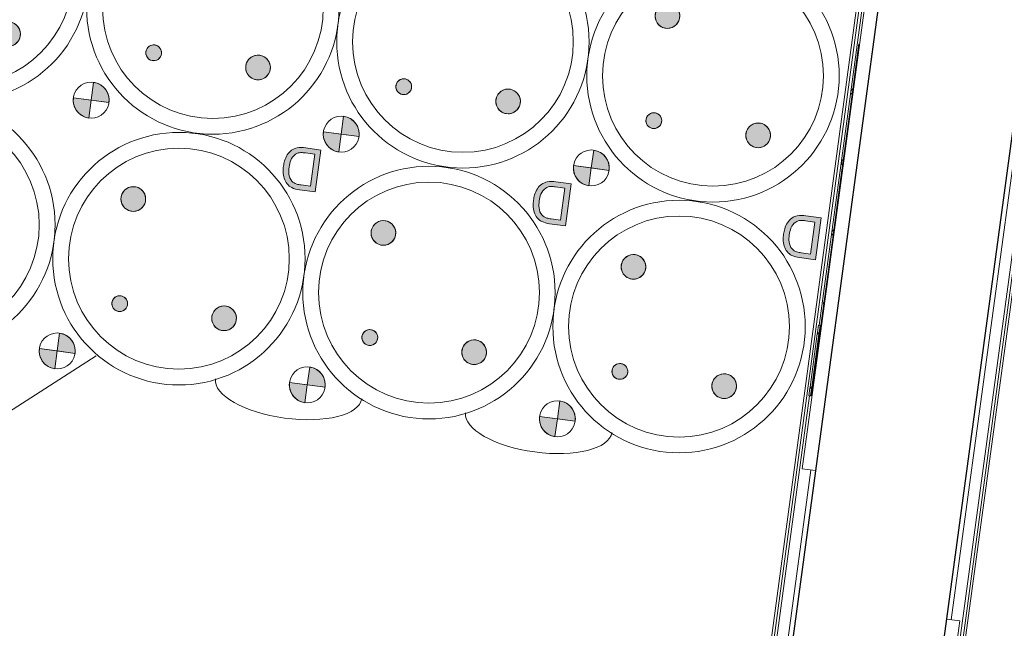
# Model space of a CAD drawing. Header units: millimetres. Extents: x -2845 to 74565, y -36590 to 13748.
# Tile 29 of 90: x 48577 to 49202, y -26968 to -26582. Entities that reach past the tile are written whole.
import ezdxf

# ---------------------------------------------------------------- set-up
doc = ezdxf.new("R2010")
doc.units = ezdxf.units.MM
for name, color, linetype, lineweight in [('A-DETL-GENF', 7, 'Continuous', 18), ('A-FLOR-HRAL', 7, 'Continuous', 18), ('A-WALL', 7, 'Continuous', 25), ('CABLES', 7, 'Continuous', 18), ('INSTAL ELECTRIQUE', 7, 'Continuous', 18)]:
    doc.layers.add(name, color=color, linetype=linetype, lineweight=lineweight)

# ---------------------------------------------------------------- blocks, each defined once
blk = doc.blocks.new('Garde-corps - Garde-corps-509925-2021_015_1111_DCE_1_50_N0 FINI_CFO_PCN')
at = {"layer": 'A-FLOR-HRAL'}
for p, q in [((-4428.55, -30182.04), (-3599.18, -24060.41)), ((-4426.69, -30180.62), (-3597.76, -24062.27)), ((-4000.49, -27009.51), (-3899.12, -26261.34)), ((-4001.31, -26962.47), (-3936.59, -26484.83))]:
    blk.add_line(p, q, dxfattribs=at)
blk = doc.blocks.new('Garde-corps - Garde-corps-510088-2021_015_1111_DCE_1_50_N0 FINI_CFO_PCN')
at = {"layer": 'A-FLOR-HRAL'}
for p, q in [((-3718.7, -24045.89), (-4547.63, -30164.24)), ((-3716.84, -24044.47), (-4546.21, -30166.1)), ((-4044.28, -26474.28), (-4085.16, -26776.02)), ((-4085.79, -26780.68), (-4085.9, -26781.46)), ((-4090.46, -26815.18), (-4090.57, -26815.96)), ((-4091.2, -26820.62), (-4192.56, -27568.78)), ((-4090.38, -26867.65), (-4155.09, -27345.29))]:
    blk.add_line(p, q, dxfattribs=at)
blk = doc.blocks.new('B02_ARC_rvt-1-2021_015_1111_DCE_1_50_N0 FINI_CFO_PCN')
at = {"layer": 'A-WALL'}
for p, q in [((-3701.81, -24021.9), (-4536.04, -30179.45)), ((-4441.9, -30192.2), (-3607.67, -24034.66))]:
    blk.add_line(p, q, dxfattribs=at)
at = {"layer": 'A-FLOR-HRAL', "lineweight": 18}
for name in ['Garde-corps - Garde-corps-510088-2021_015_1111_DCE_1_50_N0 FINI_CFO_PCN', 'Garde-corps - Garde-corps-509925-2021_015_1111_DCE_1_50_N0 FINI_CFO_PCN']:
    blk.add_blockref(name, (0, 0), dxfattribs=at)
blk = doc.blocks.new('603_10POSTES_CLS_PUI_LEGRAND - 6X PC2P_T_45__A_D _ 2X PC2P_T_45__A _ 2X RJ45-V21-2021_015_1111_DCE_1_50_N0 FINI_CFO_PCN')
at = {"layer": 'A-DETL-GENF'}
h = blk.add_hatch(color=256, dxfattribs=at)
h.paths.add_polyline_path([(26.67, -18), (-0.15, -18), (-0.04, -30.44), (1.35, -34.86), (4.03, -37.71), (7.74, -39.46), (13.25, -40.16), (18.77, -39.46), (22.47, -37.71), (25.15, -34.86), (26.51, -30.64), (26.67, -28.11)])
h.paths.add_polyline_path([(23.5, -21.55), (23.06, -31.51), (21.84, -33.56), (19.21, -35.51), (15.47, -36.42), (11.03, -36.42), (7.29, -35.51), (4.66, -33.56), (3.44, -31.51), (3, -27.52), (3, -21.55), (22.53, -21.55)])
for points in [[(-38.75, -64.55), (-39.8, -60.64), (-42.66, -57.78), (-46.57, -56.73), (-48.6, -57), (-52.11, -59.02), (-53.35, -60.64), (-54.4, -64.55), (-53.35, -68.46), (-52.11, -70.09), (-48.6, -72.11), (-46.57, -72.38), (-42.66, -71.33), (-41.04, -70.09), (-39.02, -66.58)], [(121.56, -64.55), (120.51, -60.64), (117.65, -57.78), (113.74, -56.73), (111.71, -57), (108.2, -59.02), (106.96, -60.64), (105.91, -64.55), (106.96, -68.46), (108.2, -70.09), (111.71, -72.11), (113.74, -72.38), (117.65, -71.33), (119.27, -70.09), (121.29, -66.58)], [(-105.9, -131.71), (-106.95, -127.79), (-108.2, -126.17), (-111.7, -124.15), (-115.75, -124.15), (-119.26, -126.17), (-121.28, -129.68), (-121.28, -133.73), (-119.26, -137.24), (-115.75, -139.26), (-113.73, -139.53), (-109.82, -138.48), (-106.95, -135.62)], [(54.41, -131.71), (53.36, -127.79), (52.12, -126.17), (48.61, -124.15), (44.56, -124.15), (41.05, -126.17), (39.03, -129.68), (39.03, -133.73), (41.05, -137.24), (44.56, -139.26), (46.58, -139.53), (50.5, -138.48), (53.36, -135.62)], [(-41.92, -131.36), (-43.38, -127.83), (-45.62, -126.53), (-49.42, -127.03), (-51.25, -128.86), (-51.92, -131.36), (-51.25, -133.86), (-49.42, -135.69), (-46.92, -136.36), (-43.38, -134.9), (-42.09, -132.66)], [(118.39, -131.36), (116.93, -127.83), (114.69, -126.53), (110.89, -127.03), (109.06, -128.86), (108.39, -131.36), (109.06, -133.86), (110.89, -135.69), (113.39, -136.36), (116.93, -134.9), (118.22, -132.66)], [(-11.87, -155.2), (-14.82, -155.58), (-17.57, -156.72), (-19.93, -158.54), (-21.74, -160.9), (-22.88, -163.65), (-23.27, -166.6), (-11.87, -166.6)], [(148.44, -155.2), (145.49, -155.58), (142.74, -156.72), (140.38, -158.54), (138.57, -160.9), (137.43, -163.65), (137.05, -166.6), (148.44, -166.6)], [(-0.46, -166.6), (-11.87, -166.6), (-11.78, -177.99), (-8.83, -177.58), (-6.16, -176.47), (-3.8, -174.66), (-1.99, -172.3), (-0.85, -169.55)], [(159.85, -166.6), (148.44, -166.6), (148.53, -177.99), (151.48, -177.58), (154.15, -176.47), (156.51, -174.66), (158.32, -172.3), (159.46, -169.55)], [(-38.75, -224.55), (-39.8, -220.64), (-42.66, -217.78), (-46.57, -216.73), (-48.6, -217), (-52.11, -219.02), (-53.35, -220.64), (-54.4, -224.55), (-53.35, -228.46), (-52.11, -230.09), (-48.6, -232.11), (-46.57, -232.38), (-42.66, -231.33), (-41.04, -230.09), (-39.02, -226.58)], [(121.56, -224.55), (120.2, -220.23), (117.65, -217.78), (113.74, -216.73), (111.71, -217), (108.2, -219.02), (106.58, -222.07), (105.91, -224.55), (106.96, -228.46), (108.2, -230.09), (111.71, -232.11), (113.74, -232.38), (117.65, -231.33), (119.27, -230.09), (121.29, -226.58)], [(-41.92, -291.36), (-43.38, -287.83), (-45.62, -286.53), (-49.42, -287.03), (-51.25, -288.86), (-51.92, -291.36), (-51.25, -293.86), (-49.42, -295.69), (-46.92, -296.36), (-43.38, -294.9), (-42.09, -292.66)], [(54.41, -291.71), (53.36, -287.79), (52.12, -286.17), (48.61, -284.15), (44.56, -284.15), (41.05, -286.17), (39.03, -289.68), (39.03, -293.73), (41.05, -297.24), (44.56, -299.26), (46.58, -299.53), (50.5, -298.48), (53.36, -295.62)], [(118.39, -291.36), (116.93, -287.83), (114.69, -286.53), (110.89, -287.03), (109.06, -288.86), (108.39, -291.36), (109.06, -293.86), (110.89, -295.69), (113.39, -296.36), (116.93, -294.9), (118.22, -292.66)], [(-11.87, -315.2), (-14.82, -315.58), (-17.57, -316.72), (-19.93, -318.54), (-21.74, -320.9), (-22.88, -323.65), (-23.27, -326.6), (-11.87, -326.6)], [(148.44, -315.2), (145.22, -315.7), (142.74, -316.72), (140.38, -318.54), (138.57, -320.9), (137.43, -323.65), (137.05, -326.6), (148.44, -326.6), (148.44, -315.26)], [(-0.46, -326.6), (-11.87, -326.6), (-11.87, -338), (-8.92, -337.61), (-5.75, -336.15), (-3.8, -334.66), (-1.99, -332.3), (-0.85, -329.55)], [(159.85, -326.6), (148.44, -326.6), (148.53, -337.99), (151.48, -337.58), (154.15, -336.47), (156.51, -334.66), (158.32, -332.3), (159.46, -329.55)], [(-38.75, -384.55), (-39.8, -380.64), (-42.66, -377.78), (-46.57, -376.73), (-48.6, -377), (-52.11, -379.02), (-53.35, -380.64), (-54.4, -384.55), (-53.35, -388.46), (-52.11, -390.09), (-48.6, -392.11), (-46.57, -392.38), (-42.66, -391.33), (-41.04, -390.09), (-39.02, -386.58)], [(121.56, -384.55), (120.51, -380.64), (117.65, -377.78), (113.74, -376.73), (111.71, -377), (108.2, -379.02), (106.96, -380.64), (105.91, -384.55), (106.96, -388.46), (108.2, -390.09), (111.71, -392.11), (113.74, -392.38), (117.65, -391.33), (119.27, -390.09), (121.29, -386.58)], [(-41.92, -451.36), (-43.38, -447.83), (-45.62, -446.53), (-49.42, -447.03), (-51.25, -448.86), (-51.92, -451.36), (-51.25, -453.86), (-49.42, -455.69), (-46.92, -456.36), (-43.38, -454.9), (-42.09, -452.66)], [(54.41, -451.71), (53.36, -447.79), (52.12, -446.17), (48.61, -444.15), (44.56, -444.15), (41.05, -446.17), (39.03, -449.68), (39.03, -453.73), (41.05, -457.24), (44.56, -459.26), (46.58, -459.53), (50.5, -458.48), (53.36, -455.62)], [(118.39, -451.36), (116.93, -447.83), (114.69, -446.53), (110.89, -447.03), (109.06, -448.86), (108.39, -451.36), (109.06, -453.86), (110.89, -455.69), (113.39, -456.36), (116.93, -454.9), (118.22, -452.66)], [(-11.87, -475.2), (-14.82, -475.58), (-17.57, -476.72), (-19.93, -478.54), (-21.74, -480.9), (-22.88, -483.65), (-23.27, -486.6), (-11.87, -486.6)], [(148.44, -475.2), (145.49, -475.58), (142.74, -476.72), (140.38, -478.54), (138.57, -480.9), (137.43, -483.65), (137.05, -486.6), (148.44, -486.6)], [(-0.46, -486.6), (-11.87, -486.6), (-11.78, -497.99), (-8.83, -497.58), (-6.16, -496.47), (-3.8, -494.66), (-1.99, -492.3), (-0.85, -489.55)], [(159.85, -486.6), (148.44, -486.6), (148.53, -497.99), (151.48, -497.58), (154.15, -496.47), (156.51, -494.66), (158.32, -492.3), (159.46, -489.55)]]:
    blk.add_hatch(color=256, dxfattribs=at).paths.add_polyline_path(points)
h = blk.add_hatch(color=256, dxfattribs=at)
h.paths.add_polyline_path([(26.67, -178), (-0.15, -178), (-0.04, -190.44), (1.35, -194.86), (4.03, -197.71), (7.74, -199.46), (13.25, -200.16), (18.77, -199.46), (22.47, -197.71), (25.15, -194.86), (26.51, -190.64), (26.67, -188.11)])
h.paths.add_polyline_path([(23.5, -181.55), (23.06, -191.51), (21.84, -193.56), (19.21, -195.51), (15.47, -196.42), (11.03, -196.42), (7.29, -195.51), (4.66, -193.56), (3.44, -191.51), (3, -187.52), (3, -181.55)])
h = blk.add_hatch(color=256, dxfattribs=at)
h.paths.add_polyline_path([(26.67, -338), (-0.15, -338), (-0.04, -350.44), (1.35, -354.86), (4.03, -357.71), (7.74, -359.46), (13.25, -360.16), (18.77, -359.46), (22.47, -357.71), (25.15, -354.86), (26.51, -350.64), (26.67, -348.11)])
h.paths.add_polyline_path([(23.5, -341.55), (23.06, -351.51), (21.84, -353.56), (19.21, -355.51), (15.47, -356.42), (11.03, -356.42), (7.29, -355.51), (4.66, -353.56), (3.44, -351.51), (3, -347.52), (3, -341.55)])
h = blk.add_hatch(color=256, dxfattribs=at)
h.paths.add_polyline_path([(-38.44, -544.42), (-39.49, -540.51), (-41.12, -538.67), (-44.24, -536.87), (-48.29, -536.87), (-51.8, -538.89), (-53.04, -540.51), (-54.09, -544.42), (-53.82, -546.45), (-51.8, -549.96), (-48.29, -551.98), (-44.24, -551.98), (-40.73, -549.96), (-39.49, -548.34)])
h.paths.add_polyline_path([(-41.78, -609.94), (-44.11, -606.9), (-45.31, -606.4), (-49.11, -606.9), (-50.94, -608.73), (-51.44, -612.53), (-50.14, -614.77), (-46.61, -616.23), (-43.07, -614.77), (-42.28, -613.73)])
h.paths.add_polyline_path([(-105.59, -611.58), (-106.64, -607.66), (-107.88, -606.04), (-111.39, -604.02), (-113.42, -603.75), (-117.33, -604.8), (-118.95, -606.04), (-120.97, -609.55), (-120.97, -613.6), (-118.95, -617.11), (-117.33, -618.35), (-113.42, -619.4), (-109.5, -618.35), (-106.64, -615.49)])
for p, q in [((-0.15, -18), (-0.15, -27.7)), ((26.67, -18), (-0.15, -18)), ((26.67, -28.11), (26.67, -18)), ((3, -21.55), (23.5, -21.55)), ((3, -27.52), (3, -21.55)), ((23.5, -21.55), (23.5, -27.52)), ((-11.87, -178), (-11.87, -155.19)), ((-11.87, -166.6), (-11.87, -155.2)), ((148.44, -178), (148.44, -155.19)), ((148.44, -166.6), (148.44, -155.2)), ((-23.27, -166.6), (-11.87, -166.6)), ((-0.46, -166.6), (-11.87, -166.6)), ((-11.87, -166.6), (-11.87, -178)), ((137.05, -166.6), (148.44, -166.6)), ((159.85, -166.6), (148.44, -166.6)), ((148.44, -166.6), (148.44, -178)), ((-0.15, -178), (-0.15, -187.7)), ((26.67, -178), (-0.15, -178)), ((26.67, -188.11), (26.67, -178)), ((3, -181.55), (23.5, -181.55)), ((3, -187.52), (3, -181.55)), ((23.5, -181.55), (23.5, -187.52)), ((-11.87, -338), (-11.87, -315.19)), ((-11.87, -326.6), (-11.87, -315.2)), ((148.44, -338), (148.44, -315.19)), ((148.44, -326.6), (148.44, -315.2)), ((-23.27, -326.6), (-11.87, -326.6)), ((-0.46, -326.6), (-11.87, -326.6)), ((-11.87, -326.6), (-11.87, -338)), ((137.05, -326.6), (148.44, -326.6)), ((159.85, -326.6), (148.44, -326.6)), ((148.44, -326.6), (148.44, -338)), ((-0.15, -338), (-0.15, -347.7)), ((26.67, -338), (-0.15, -338)), ((3, -341.55), (23.5, -341.55)), ((3, -347.52), (3, -341.55)), ((23.5, -341.55), (23.5, -347.52)), ((26.67, -348.11), (26.67, -338)), ((-11.87, -498), (-11.87, -475.19)), ((-11.87, -486.6), (-11.87, -475.2)), ((148.44, -498), (148.44, -475.19)), ((148.44, -486.6), (148.44, -475.2)), ((-23.27, -486.6), (-11.87, -486.6)), ((-0.46, -486.6), (-11.87, -486.6)), ((-11.87, -486.6), (-11.87, -498)), ((137.05, -486.6), (148.44, -486.6)), ((159.85, -486.6), (148.44, -486.6)), ((148.44, -486.6), (148.44, -498))]:
    blk.add_line(p, q, dxfattribs=at)
for centre, radius in [((-80.15, -98), 80), ((80.16, -98), 80), ((-80.15, -98), 70), ((80.16, -98), 70), ((-46.57, -64.55), 7.82), ((113.74, -64.55), 7.82), ((-113.73, -131.71), 7.82), ((46.58, -131.71), 7.82), ((-46.92, -131.36), 5), ((113.39, -131.36), 5), ((-11.87, -166.6), 11.4), ((148.44, -166.6), 11.4), ((-80.15, -258), 80), ((80.16, -258), 80), ((-80.15, -258), 70), ((80.16, -258), 70), ((-46.57, -224.55), 7.82), ((113.74, -224.55), 7.82), ((-46.92, -291.36), 5), ((46.58, -291.71), 7.82), ((113.39, -291.36), 5), ((-11.87, -326.6), 11.4), ((148.44, -326.6), 11.4), ((-80.15, -418), 80), ((80.16, -418), 80), ((-80.15, -418), 70), ((80.16, -418), 70), ((-46.57, -384.55), 7.82), ((113.74, -384.55), 7.82), ((-46.92, -451.36), 5), ((46.58, -451.71), 7.82), ((113.39, -451.36), 5), ((-11.87, -486.6), 11.4), ((148.44, -486.6), 11.4), ((-79.84, -578), 80), ((80.16, -578), 80), ((-79.84, -578), 70), ((80.16, -578), 70), ((-46.26, -544.42), 7.82)]:
    blk.add_circle(centre, radius, dxfattribs=at)
for centre, radius, start, end in [((15.81, -28.41), 15.97, 177.45922, 197.13267), ((22.57, -27.65), 19.57, 179.61776, 187.89761), ((8.75, -29.75), 5.59, 186.11153, 223.01632), ((17.76, -29.75), 5.59, 316.98368, 353.88847), ((3.93, -27.65), 19.57, 352.10239, 0.38224), ((10.7, -28.41), 15.97, 342.86733, 1.05339), ((8.62, -30.42), 8.52, 198.44327, 224.39986), ((9.89, -29.6), 10, 222.66184, 245.65017), ((10.81, -28.01), 8.29, 222.03694, 256.25499), ((12.87, -18.37), 18.14, 257.16704, 271.19003), ((13.63, -18.37), 18.14, 268.80997, 282.83296), ((15.69, -28.01), 8.29, 283.74501, 317.96306), ((16.61, -29.6), 10, 294.34983, 317.33816), ((17.88, -30.42), 8.52, 315.60014, 341.55673), ((12.37, -24.22), 15.93, 245.52813, 260.68689), ((12.96, -18.47), 21.69, 261.60098, 270.77949), ((13.55, -18.47), 21.69, 269.22051, 278.39902), ((14.14, -24.22), 15.93, 279.31311, 294.47187), ((-46.57, -64.55), 7.82, 45, 225), ((-46.57, -64.55), 7.82, 225, 45), ((113.74, -64.55), 7.82, 45, 225), ((113.74, -64.55), 7.82, 225, 45), ((-113.73, -131.71), 7.82, 45, 225), ((46.58, -131.71), 7.82, 45, 225), ((-113.73, -131.71), 7.82, 225, 45), ((-46.92, -131.36), 5, 45, 225), ((-46.92, -131.36), 5, 225, 45), ((46.58, -131.71), 7.82, 225, 45), ((113.39, -131.36), 5, 45, 225), ((113.39, -131.36), 5, 225, 45), ((-11.87, -166.6), 11.4, 90, 180), ((148.44, -166.6), 11.4, 90, 180), ((-11.87, -166.6), 11.4, 270, 0), ((148.44, -166.6), 11.4, 270, 0), ((15.81, -188.41), 15.97, 177.45922, 197.13267), ((8.62, -190.42), 8.52, 198.44327, 224.39986), ((22.57, -187.65), 19.57, 179.61776, 187.89761), ((8.75, -189.75), 5.59, 186.11153, 223.01632), ((17.76, -189.75), 5.59, 316.98368, 353.88847), ((3.93, -187.65), 19.57, 352.10239, 0.38224), ((17.88, -190.42), 8.52, 315.60014, 341.55673), ((10.7, -188.41), 15.97, 342.86733, 1.05339), ((9.89, -189.6), 10, 222.66184, 245.65017), ((10.81, -188.01), 8.29, 222.03694, 256.25499), ((12.37, -184.22), 15.93, 245.52813, 260.68689), ((12.87, -178.37), 18.14, 257.16704, 271.19003), ((13.63, -178.37), 18.14, 268.80997, 282.83296), ((14.14, -184.22), 15.93, 279.31311, 294.47187), ((15.69, -188.01), 8.29, 283.74501, 317.96306), ((16.61, -189.6), 10, 294.34983, 317.33816), ((12.96, -178.47), 21.69, 261.60098, 270.77949), ((13.55, -178.47), 21.69, 269.22051, 278.39902), ((-46.57, -224.55), 7.82, 45, 225), ((113.74, -224.55), 7.82, 45, 225), ((-46.57, -224.55), 7.82, 225, 45), ((113.74, -224.55), 7.82, 225, 45), ((-46.92, -291.36), 5, 45, 225), ((46.58, -291.71), 7.82, 45, 225), ((46.58, -291.71), 7.82, 225, 45), ((113.39, -291.36), 5, 45, 225), ((-46.92, -291.36), 5, 225, 45), ((113.39, -291.36), 5, 225, 45), ((-11.87, -326.6), 11.4, 90, 180), ((148.44, -326.6), 11.4, 90, 180), ((-11.87, -326.6), 11.4, 270, 0), ((148.44, -326.6), 11.4, 270, 0), ((15.81, -348.41), 15.97, 177.45922, 197.13267), ((22.57, -347.65), 19.57, 179.61776, 187.89761), ((3.93, -347.65), 19.57, 352.10239, 0.38224), ((10.7, -348.41), 15.97, 342.86733, 1.05339), ((8.62, -350.42), 8.52, 198.44327, 224.39986), ((8.75, -349.75), 5.59, 186.11153, 223.01632), ((10.81, -348.01), 8.29, 222.03694, 256.25499), ((15.69, -348.01), 8.29, 283.74501, 317.96306), ((17.76, -349.75), 5.59, 316.98368, 353.88847), ((17.88, -350.42), 8.52, 315.60014, 341.55673), ((9.89, -349.6), 10, 222.66184, 245.65017), ((12.37, -344.22), 15.93, 245.52813, 260.68689), ((12.87, -338.37), 18.14, 257.16704, 271.19003), ((12.96, -338.47), 21.69, 261.60098, 270.77949), ((13.63, -338.37), 18.14, 268.80997, 282.83296), ((13.55, -338.47), 21.69, 269.22051, 278.39902), ((14.14, -344.22), 15.93, 279.31311, 294.47187), ((16.61, -349.6), 10, 294.34983, 317.33816), ((-46.57, -384.55), 7.82, 45, 225), ((-46.57, -384.55), 7.82, 225, 45), ((113.74, -384.55), 7.82, 45, 225), ((113.74, -384.55), 7.82, 225, 45), ((-46.92, -451.36), 5, 45, 225), ((-46.92, -451.36), 5, 225, 45), ((46.58, -451.71), 7.82, 45, 225), ((46.58, -451.71), 7.82, 225, 45), ((113.39, -451.36), 5, 45, 225), ((113.39, -451.36), 5, 225, 45), ((-11.87, -486.6), 11.4, 90, 180), ((148.44, -486.6), 11.4, 90, 180), ((-11.87, -486.6), 11.4, 270, 0), ((148.44, -486.6), 11.4, 270, 0), ((-46.26, -544.42), 7.82, 90, 270), ((-46.26, -544.42), 7.82, 270, 90)]:
    blk.add_arc(centre, radius, start, end, dxfattribs=at)
at = {"layer": 'INSTAL ELECTRIQUE'}
for centre in [(152.46, -178.01), (152.46, -338.01)]:
    blk.add_ellipse(centre, major_axis=(0, 46.77), ratio=0.400501, start_param=3.141593, end_param=6.283185, dxfattribs=at)
blk = doc.blocks.new('Legrand_Mosaic_plaque_2x10_mod_blanc_078828L - Legrand_Mosaic_plaque_2x10_mod_blanc_078828L-4777335-2021_015_1111_DCE_1_50_N0 FINI_CFO_PCN')
at = {"layer": 'INSTAL ELECTRIQUE'}
for p, q in [((-4793.47, -17950.11), (-4756.49, -17634.27)), ((-4756.49, -17634.27), (-4764.93, -17633.28)), ((-4801.92, -17949.12), (-4793.47, -17950.11))]:
    blk.add_line(p, q, dxfattribs=at)
blk = doc.blocks.new('Legrand_Mosaic_prise_2P_T_FB_surface_à_détrompage_2_mod_rouge_077170L - Legrand_Mosaic_prise_2P_T_FB_surface_à_détrompage_2_mod_rouge_077170L-921805-2021_015_1111_DCE_1_50_N0 FINI_CFO_PCN')
at = {"layer": 'INSTAL ELECTRIQUE'}
blk.add_line((-4782.34, -17859.29), (-4787.57, -17903.98), dxfattribs=at)
at = {"layer": 'INSTAL ELECTRIQUE', "flags": 128}
for points in [[(-4783.73, -17871.91), (-4783.67, -17871.97), (-4783.61, -17872.03), (-4783.55, -17872.09), (-4783.5, -17872.15), (-4783.45, -17872.22), (-4783.4, -17872.29), (-4783.35, -17872.36), (-4783.31, -17872.43), (-4783.26, -17872.5), (-4783.23, -17872.58), (-4783.19, -17872.65), (-4783.16, -17872.73), (-4783.13, -17872.81), (-4783.1, -17872.89), (-4783.08, -17872.97), (-4783.06, -17873.05), (-4783.04, -17873.13), (-4783.03, -17873.22), (-4783.02, -17873.3), (-4783.02, -17873.38), (-4783.01, -17873.47), (-4783.01, -17873.55), (-4783.02, -17873.64), (-4783.02, -17873.72), (-4783.03, -17873.74)], [(-4783.03, -17873.74), (-4783.04, -17873.83), (-4783.05, -17873.91), (-4783.07, -17873.99), (-4783.09, -17874.07), (-4783.12, -17874.15), (-4783.14, -17874.23), (-4783.18, -17874.31), (-4783.21, -17874.39), (-4783.25, -17874.46), (-4783.29, -17874.54), (-4783.33, -17874.61), (-4783.38, -17874.68), (-4783.42, -17874.75), (-4783.48, -17874.81), (-4783.53, -17874.88), (-4783.59, -17874.94), (-4783.64, -17875), (-4783.71, -17875.06), (-4783.77, -17875.11), (-4783.83, -17875.16), (-4783.9, -17875.21), (-4783.97, -17875.26), (-4784.04, -17875.31), (-4784.12, -17875.35)]]:
    blk.add_lwpolyline(points, dxfattribs=at)
blk = doc.blocks.new('Legrand_Mosaic_link_prise_2P_T_FB_surface_2_mod_blanc_077145L - Legrand_Mosaic_link_prise_2P_T_FB_surface_2_mod_blanc_077145L-V42-2021_015_1111_DCE_1_50_N0 FINI_CFO_PCN')
at = {"layer": 'INSTAL ELECTRIQUE'}
blk.add_line((-4766.63, -17725.2), (-4771.87, -17769.9), dxfattribs=at)
at = {"layer": 'INSTAL ELECTRIQUE', "flags": 128}
for points in [[(-4768.11, -17739.57), (-4768.12, -17739.65), (-4768.14, -17739.73), (-4768.16, -17739.81), (-4768.18, -17739.9), (-4768.2, -17739.98), (-4768.23, -17740.06), (-4768.26, -17740.13), (-4768.3, -17740.21), (-4768.33, -17740.29)], [(-4768.17, -17738.79), (-4768.15, -17738.88), (-4768.13, -17738.96), (-4768.12, -17739.04), (-4768.11, -17739.12), (-4768.1, -17739.21), (-4768.1, -17739.29), (-4768.1, -17739.38), (-4768.1, -17739.46), (-4768.11, -17739.54), (-4768.11, -17739.57)]]:
    blk.add_lwpolyline(points, dxfattribs=at)
blk = doc.blocks.new('Legrand_Mosaic_prise_RJ45_cat_6_FTP_2_mod_blanc_076565 - Legrand_Mosaic_prise_RJ45_cat_6_FTP_2_mod_blanc_076565-V43-2021_015_1111_DCE_1_50_N0 FINI_CFO_PCN')
at = {"layer": 'INSTAL ELECTRIQUE'}
for p, q in [((-4761.4, -17680.51), (-4766.63, -17725.2)), ((-4761.54, -17686.02), (-4761.45, -17685.24)), ((-4761.45, -17685.24), (-4761.54, -17686.02)), ((-4761.45, -17685.24), (-4760.9, -17680.57)), ((-4761.45, -17685.24), (-4760.46, -17685.35)), ((-4760.9, -17680.57), (-4759.91, -17680.68)), ((-4760.55, -17686.14), (-4760.46, -17685.35)), ((-4760.46, -17685.35), (-4760.55, -17686.14)), ((-4759.91, -17680.68), (-4760.46, -17685.35)), ((-4765.5, -17719.81), (-4761.54, -17686.02)), ((-4760.55, -17686.14), (-4764.5, -17719.93)), ((-4761.54, -17686.02), (-4760.55, -17686.14)), ((-4766.14, -17725.26), (-4765.59, -17720.59)), ((-4765.59, -17720.59), (-4765.5, -17719.81)), ((-4765.5, -17719.81), (-4765.59, -17720.59)), ((-4764.6, -17720.71), (-4765.59, -17720.59)), ((-4765.5, -17719.81), (-4764.5, -17719.93)), ((-4764.6, -17720.71), (-4765.14, -17725.38)), ((-4764.6, -17720.71), (-4764.5, -17719.93)), ((-4764.5, -17719.93), (-4764.6, -17720.71)), ((-4766.14, -17725.26), (-4765.14, -17725.38))]:
    blk.add_line(p, q, dxfattribs=at)
blk = doc.blocks.new('Legrand_Mosaic_prise_2P_T_FB_surface_à_détrompage_2_mod_rouge_077170L - Legrand_Mosaic_prise_2P_T_FB_surface_à_détrompage_2_mod_rouge_077170L-V44-2021_015_1111_DCE_1_50_N0 FINI_CFO_PCN')
at = {"layer": 'INSTAL ELECTRIQUE', "flags": 128}
for points in [[(-4783.4, -17872.29), (-4783.35, -17872.36), (-4783.31, -17872.43), (-4783.26, -17872.5), (-4783.23, -17872.58), (-4783.19, -17872.65), (-4783.16, -17872.73), (-4783.13, -17872.81), (-4783.1, -17872.89), (-4783.08, -17872.97), (-4783.06, -17873.05), (-4783.04, -17873.13), (-4783.03, -17873.22), (-4783.02, -17873.3), (-4783.02, -17873.38), (-4783.01, -17873.47), (-4783.01, -17873.55), (-4783.02, -17873.64), (-4783.02, -17873.72), (-4783.03, -17873.74)], [(-4783.03, -17873.74), (-4783.04, -17873.83), (-4783.05, -17873.91), (-4783.07, -17873.99), (-4783.09, -17874.07), (-4783.12, -17874.15), (-4783.14, -17874.23), (-4783.18, -17874.31), (-4783.21, -17874.39), (-4783.25, -17874.46), (-4783.29, -17874.54), (-4783.33, -17874.61), (-4783.38, -17874.68), (-4783.42, -17874.75), (-4783.48, -17874.81), (-4783.53, -17874.88), (-4783.59, -17874.94), (-4783.64, -17875), (-4783.71, -17875.06), (-4783.77, -17875.11)]]:
    blk.add_lwpolyline(points, dxfattribs=at)
blk = doc.blocks.new('Legrand_Mosaic_link_prise_2P_T_FB_surface_2_mod_blanc_077145L - Legrand_Mosaic_link_prise_2P_T_FB_surface_2_mod_blanc_077145L-V45-2021_015_1111_DCE_1_50_N0 FINI_CFO_PCN')
at = {"layer": 'INSTAL ELECTRIQUE', "flags": 128}
for points in [[(-4768.11, -17739.57), (-4768.12, -17739.65), (-4768.14, -17739.73), (-4768.16, -17739.81), (-4768.18, -17739.9), (-4768.2, -17739.98), (-4768.23, -17740.06), (-4768.26, -17740.13), (-4768.3, -17740.21), (-4768.33, -17740.29)], [(-4768.17, -17738.79), (-4768.15, -17738.88), (-4768.13, -17738.96), (-4768.12, -17739.04), (-4768.11, -17739.12), (-4768.1, -17739.21), (-4768.1, -17739.29), (-4768.1, -17739.38), (-4768.1, -17739.46), (-4768.11, -17739.54), (-4768.11, -17739.57)]]:
    blk.add_lwpolyline(points, dxfattribs=at)
blk = doc.blocks.new('Legrand_Mosaic_prise_RJ45_cat_6_FTP_2_mod_blanc_076565 - Legrand_Mosaic_prise_RJ45_cat_6_FTP_2_mod_blanc_076565-V46-2021_015_1111_DCE_1_50_N0 FINI_CFO_PCN')
at = {"layer": 'INSTAL ELECTRIQUE'}
for p, q in [((-4761.54, -17686.02), (-4761.45, -17685.24)), ((-4761.45, -17685.24), (-4761.54, -17686.02)), ((-4760.55, -17686.14), (-4760.46, -17685.35)), ((-4760.46, -17685.35), (-4760.55, -17686.14)), ((-4765.59, -17720.59), (-4765.5, -17719.81)), ((-4765.5, -17719.81), (-4765.59, -17720.59)), ((-4764.6, -17720.71), (-4764.5, -17719.93)), ((-4764.5, -17719.93), (-4764.6, -17720.71))]:
    blk.add_line(p, q, dxfattribs=at)
blk = doc.blocks.new('B02_ELE_rvt-1-2021_015_1111_DCE_1_50_N0 FINI_CFO_PCN')
at = {"layer": 'CABLES', "flags": 128}
blk.add_lwpolyline([(-5323.81, -26824.42), (-4723, -26910.39), (-4543.57, -26795.42)], dxfattribs=at)
at = {"layer": 'INSTAL ELECTRIQUE', "color": 253, "lineweight": 18, "true_color": 0xaaaaaa}
for name, p, rotation in [('603_10POSTES_CLS_PUI_LEGRAND - 6X PC2P_T_45__A_D _ 2X PC2P_T_45__A _ 2X RJ45-V21-2021_015_1111_DCE_1_50_N0 FINI_CFO_PCN', (-4066.06, -26710.49), 262.2844194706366), ('Legrand_Mosaic_plaque_2x10_mod_blanc_078828L - Legrand_Mosaic_plaque_2x10_mod_blanc_078828L-4777335-2021_015_1111_DCE_1_50_N0 FINI_CFO_PCN', (-9170.43, -44412.28), 178.9638301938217), ('Legrand_Mosaic_prise_2P_T_FB_surface_à_détrompage_2_mod_rouge_077170L - Legrand_Mosaic_prise_2P_T_FB_surface_à_détrompage_2_mod_rouge_077170L-921805-2021_015_1111_DCE_1_50_N0 FINI_CFO_PCN', (-9170.43, -44412.28), 178.9638301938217), ('Legrand_Mosaic_prise_2P_T_FB_surface_à_détrompage_2_mod_rouge_077170L - Legrand_Mosaic_prise_2P_T_FB_surface_à_détrompage_2_mod_rouge_077170L-V44-2021_015_1111_DCE_1_50_N0 FINI_CFO_PCN', (-9170.43, -44412.28), 178.9638301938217), ('Legrand_Mosaic_prise_2P_T_FB_surface_à_détrompage_2_mod_rouge_077170L - Legrand_Mosaic_prise_2P_T_FB_surface_à_détrompage_2_mod_rouge_077170L-921805-2021_015_1111_DCE_1_50_N0 FINI_CFO_PCN', (-9176.47, -44456.87), 178.9638301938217), ('Legrand_Mosaic_prise_2P_T_FB_surface_à_détrompage_2_mod_rouge_077170L - Legrand_Mosaic_prise_2P_T_FB_surface_à_détrompage_2_mod_rouge_077170L-V44-2021_015_1111_DCE_1_50_N0 FINI_CFO_PCN', (-9176.47, -44456.87), 178.9638301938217), ('Legrand_Mosaic_prise_2P_T_FB_surface_à_détrompage_2_mod_rouge_077170L - Legrand_Mosaic_prise_2P_T_FB_surface_à_détrompage_2_mod_rouge_077170L-921805-2021_015_1111_DCE_1_50_N0 FINI_CFO_PCN', (-9182.51, -44501.47), 178.9638301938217), ('Legrand_Mosaic_prise_2P_T_FB_surface_à_détrompage_2_mod_rouge_077170L - Legrand_Mosaic_prise_2P_T_FB_surface_à_détrompage_2_mod_rouge_077170L-V44-2021_015_1111_DCE_1_50_N0 FINI_CFO_PCN', (-9182.51, -44501.47), 178.9638301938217), ('Legrand_Mosaic_link_prise_2P_T_FB_surface_2_mod_blanc_077145L - Legrand_Mosaic_link_prise_2P_T_FB_surface_2_mod_blanc_077145L-V42-2021_015_1111_DCE_1_50_N0 FINI_CFO_PCN', (-9170.43, -44412.28), 178.9638301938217), ('Legrand_Mosaic_link_prise_2P_T_FB_surface_2_mod_blanc_077145L - Legrand_Mosaic_link_prise_2P_T_FB_surface_2_mod_blanc_077145L-V45-2021_015_1111_DCE_1_50_N0 FINI_CFO_PCN', (-9170.43, -44412.28), 178.9638301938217), ('Legrand_Mosaic_prise_RJ45_cat_6_FTP_2_mod_blanc_076565 - Legrand_Mosaic_prise_RJ45_cat_6_FTP_2_mod_blanc_076565-V43-2021_015_1111_DCE_1_50_N0 FINI_CFO_PCN', (-9170.43, -44412.28), 178.9638301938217), ('Legrand_Mosaic_prise_RJ45_cat_6_FTP_2_mod_blanc_076565 - Legrand_Mosaic_prise_RJ45_cat_6_FTP_2_mod_blanc_076565-V46-2021_015_1111_DCE_1_50_N0 FINI_CFO_PCN', (-9170.43, -44412.28), 178.9638301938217), ('Legrand_Mosaic_plaque_2x10_mod_blanc_078828L - Legrand_Mosaic_plaque_2x10_mod_blanc_078828L-4777335-2021_015_1111_DCE_1_50_N0 FINI_CFO_PCN', (1078.74, -9417.84), 358.9638301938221)]:
    blk.add_blockref(name, p, dxfattribs=dict(at, rotation=rotation))

msp = doc.modelspace()

# ---------------------------------------------------------------- block references
at = {"lineweight": 5}
for name in ['B02_ARC_rvt-1-2021_015_1111_DCE_1_50_N0 FINI_CFO_PCN', 'B02_ELE_rvt-1-2021_015_1111_DCE_1_50_N0 FINI_CFO_PCN']:
    msp.add_blockref(name, (53169.33, 0), dxfattribs=at)

doc.saveas('drawing.dxf')
